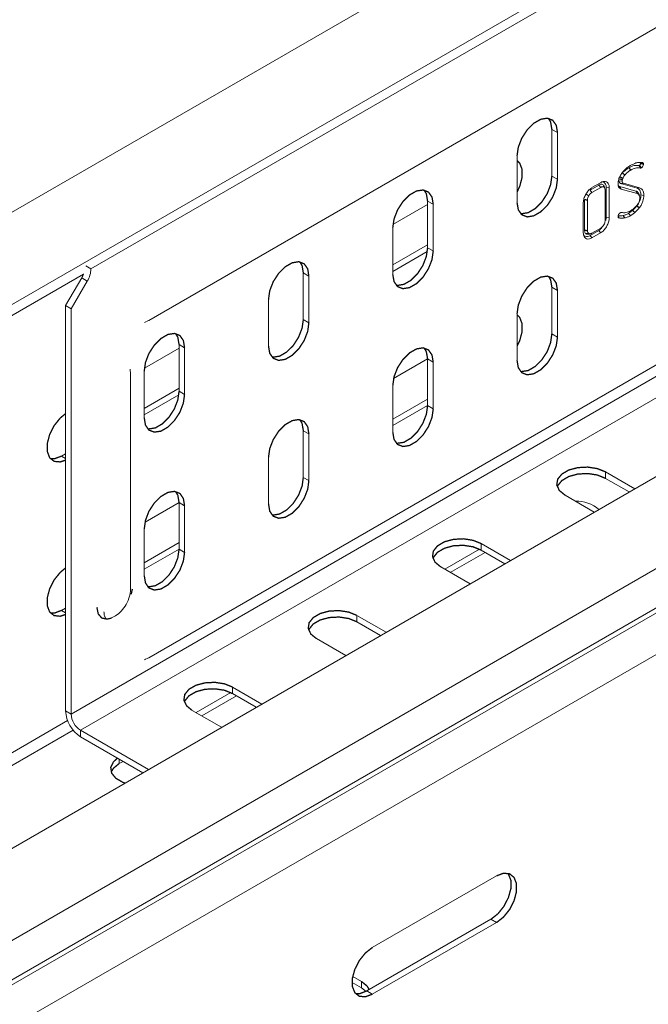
# Model space of a CAD drawing. Header units: millimetres. Extents: x 297 to 1585, y -1468 to 580.
# Tile 3 of 30: x 399 to 471, y -930 to -818. Entities that reach past the tile are written whole.
import ezdxf

# ---------------------------------------------------------------- set-up
doc = ezdxf.new("R2010")
doc.units = ezdxf.units.MM
doc.linetypes.add('K5LT32768', pattern=[0])
doc.linetypes.add('K5LT32769', pattern=[0])

msp = doc.modelspace()

# ---------------------------------------------------------------- linework, layer by layer
at = {"color": 7, "linetype": 'K5LT32768', "lineweight": 15}
for p, q in [((536.99, -770.95), (407.12, -845.92)), ((511.59, -773.98), (322.08, -883.38)), ((326.63, -891.26), (516.11, -781.88)), ((413.7, -851.79), (531.08, -784.03)), ((574.27, -810.17), (384.77, -919.57)), ((389.52, -927.31), (579.02, -817.91)), ((404.88, -896.59), (539.23, -819.03)), ((405.94, -898.42), (540.29, -820.87)), ((389.64, -931.72), (579.15, -822.32)), ((389.89, -932.16), (579.39, -822.76)), ((413.7, -890.17), (531.08, -822.41)), ((391.05, -936.2), (580.56, -826.8)), ((459.57, -830.05), (460.21, -830.42)), ((459.57, -835.36), (459.57, -830.05)), ((460.21, -835.72), (460.21, -830.42)), ((455.61, -833.07), (455.61, -838.38)), ((469.32, -833.84), (469.61, -833.86)), ((469.45, -834.18), (469.6, -834.46)), ((469.54, -834.17), (469.75, -834.43)), ((469.61, -833.86), (469.89, -833.83)), ((469.65, -833.89), (469.97, -833.89)), ((459.57, -835.36), (460.21, -835.72)), ((467.65, -835.61), (467.59, -835.78)), ((464.92, -836.39), (463.91, -836.97)), ((465.13, -836.65), (464.12, -837.23)), ((464.13, -836.68), (465.11, -836.12)), ((464.92, -836.39), (465.13, -836.65)), ((465.76, -836.64), (465.76, -840.07)), ((465.76, -836.64), (466.1, -836.69)), ((466.1, -836.69), (466.1, -840.12)), ((467.23, -835.9), (467.57, -835.95)), ((469.14, -837.07), (467.3, -836.56)), ((467.42, -836.22), (469.26, -836.73)), ((469.28, -837.35), (467.44, -836.84)), ((467.71, -836.19), (469.54, -836.69)), ((469.26, -836.73), (469.54, -836.69)), ((463.46, -837.43), (463.76, -837.6)), ((463.91, -836.97), (464.12, -837.23)), ((465.63, -840.42), (465.63, -836.94)), ((469.14, -837.07), (469.28, -837.35)), ((469.71, -837.51), (470.04, -837.56)), ((445.43, -838.61), (441.49, -840.89)), ((445.43, -838.21), (446.07, -838.58)), ((445.43, -843.52), (445.43, -838.21)), ((446.07, -843.89), (446.07, -838.58)), ((463.15, -841.82), (463.15, -838.39)), ((463.29, -838.04), (463.29, -841.53)), ((463.62, -838.1), (463.62, -841.58)), ((465.76, -840.07), (465.71, -840.43)), ((465.76, -840.07), (466.1, -840.12)), ((467.1, -839.92), (467.21, -840.13)), ((467.38, -839.53), (467.47, -839.52)), ((467.72, -839.56), (467.97, -839.52)), ((468.3, -839.61), (468.51, -839.87)), ((441.47, -841.23), (441.47, -846.54)), ((464.12, -841.87), (465.13, -841.29)), ((464.9, -841.57), (463.92, -842.14)), ((465.11, -841.83), (464.13, -842.4)), ((464.9, -841.57), (465.11, -841.83)), ((441.47, -845.47), (445.43, -843.19)), ((445.43, -843.52), (446.07, -843.89)), ((441.47, -846.21), (445.4, -843.94)), ((406.56, -845.59), (407.12, -845.92)), ((404.24, -850.11), (406.07, -846.94)), ((406.07, -846.94), (406.71, -847.31)), ((431.29, -846.38), (431.92, -846.75)), ((431.29, -851.69), (431.29, -846.38)), ((431.92, -852.05), (431.92, -846.75)), ((404.88, -850.48), (406.71, -847.31)), ((459.57, -848.01), (460.21, -848.38)), ((459.57, -853.32), (459.57, -848.01)), ((460.21, -853.69), (460.21, -848.38)), ((404.24, -850.11), (404.88, -850.48)), ((404.24, -850.11), (404.24, -896.22)), ((427.33, -849.4), (427.33, -854.71)), ((404.88, -850.48), (404.88, -896.59)), ((455.61, -851.03), (455.61, -856.34)), ((413.32, -851.98), (413.21, -852.02)), ((413.35, -851.96), (413.7, -851.79)), ((413.6, -851.84), (413.7, -851.79)), ((431.29, -851.69), (431.92, -852.05)), ((459.57, -853.32), (460.21, -853.69)), ((417.15, -854.54), (417.78, -854.91)), ((417.15, -859.85), (417.15, -854.54)), ((417.15, -854.94), (413.21, -857.22)), ((417.78, -860.22), (417.78, -854.91)), ((445.43, -856.17), (441.56, -858.4)), ((445.43, -856.18), (446.07, -856.54)), ((445.43, -861.49), (445.43, -856.18)), ((446.07, -861.85), (446.07, -856.54)), ((411.63, -857.83), (411.58, -857.42)), ((411.59, -857.32), (411.6, -857.39)), ((411.63, -882.32), (411.63, -857.83)), ((413.19, -857.56), (413.19, -862.87)), ((441.47, -859.2), (441.47, -864.51)), ((413.19, -861.8), (417.15, -859.51)), ((413.19, -862.53), (417.12, -860.26)), ((417.15, -859.85), (417.78, -860.22)), ((441.47, -863.03), (445.43, -860.74)), ((441.47, -863.76), (445.43, -861.48)), ((445.43, -861.49), (446.07, -861.85)), ((431.29, -864.34), (431.92, -864.71)), ((431.29, -869.65), (431.29, -864.34)), ((431.92, -870.02), (431.92, -864.71)), ((403.78, -867.23), (404.24, -866.96)), ((427.33, -867.36), (427.33, -872.67)), ((469, -870.94), (465.67, -869.02)), ((465.67, -869.76), (465.67, -869.02)), ((431.29, -869.65), (431.92, -870.02)), ((468.36, -871.31), (465.67, -869.76)), ((417.15, -872.5), (413.28, -874.73)), ((417.15, -872.51), (417.78, -872.87)), ((417.15, -877.81), (417.15, -872.51)), ((461.07, -871.67), (464.4, -873.6)), ((417.78, -878.18), (417.78, -872.87)), ((413.19, -875.53), (413.19, -880.83)), ((413.19, -879.36), (417.15, -877.07)), ((454.85, -879.11), (451.52, -877.18)), ((451.52, -877.92), (451.52, -877.18)), ((413.19, -880.09), (417.15, -877.8)), ((417.15, -877.81), (417.78, -878.18)), ((451.33, -877.81), (447.38, -880.1)), ((451.97, -878.18), (448.01, -880.46)), ((454.22, -879.47), (451.52, -877.92)), ((446.93, -879.84), (450.26, -881.76)), ((403.78, -884.78), (404.24, -884.52)), ((440.71, -887.27), (437.38, -885.35)), ((437.38, -886.08), (437.38, -885.35)), ((440.08, -887.64), (437.38, -886.08)), ((432.79, -888), (436.12, -889.92)), ((413.32, -890.35), (413.21, -890.4)), ((413.35, -890.34), (413.7, -890.17)), ((413.6, -890.22), (413.7, -890.17)), ((426.57, -895.44), (423.24, -893.51)), ((423.24, -894.25), (423.24, -893.51)), ((423.04, -894.14), (419.09, -896.42)), ((423.69, -894.51), (419.73, -896.79)), ((425.93, -895.8), (423.24, -894.25)), ((404.24, -896.22), (404.88, -896.59)), ((418.64, -896.17), (421.97, -898.09)), ((405.94, -898.42), (413.67, -902.88)), ((405.94, -899.16), (405.94, -898.42)), ((405.94, -899.16), (413.03, -903.25)), ((410.78, -901.96), (410.32, -902.22)), ((439.14, -923.15), (453.28, -914.99)), ((452.64, -919.93), (438.5, -928.09)), ((453.28, -920.3), (439.14, -928.46)), ((453.28, -920.3), (452.64, -919.93)), ((437.9, -927), (436.91, -926.43)), ((437.9, -927.73), (436.84, -927.12)), ((437.9, -927.73), (437.9, -927)), ((438.43, -928.13), (437.9, -927.73)), ((439.14, -928.46), (438.5, -928.09))]:
    msp.add_line(p, q, dxfattribs=at)
at = {"color": 8, "linetype": 'K5LT32769', "lineweight": 15, "true_color": 0x808080}
for p, q in [((320.98, -895.75), (406.28, -846.51)), ((403.78, -867.23), (404.24, -867.49)), ((403.78, -884.78), (404.24, -885.05)), ((320.98, -945.51), (404.46, -897.32)), ((321.62, -946.61), (405.1, -898.42)), ((410.32, -902.22), (410.32, -901.69))]:
    msp.add_line(p, q, dxfattribs=at)
at = {"color": 7, "linetype": 'K5LT32768', "const_width": 0.15}
for points in [[(460.21, -830.42), (460.07, -829.59), (459.67, -829.02), (459.06, -828.78), (458.31, -828.9), (457.51, -829.36), (456.76, -830.11), (456.15, -831.05), (455.75, -832.08), (455.61, -833.07)], [(459.57, -830.05), (459.43, -829.22), (459.19, -828.8)], [(455.61, -837.18), (455.91, -836.55), (456.18, -835.52), (456.18, -834.6), (455.91, -833.89), (455.61, -833.6)], [(468.33, -834.42), (468.4, -834.49), (468.46, -834.57), (468.54, -834.68)], [(455.61, -838.38), (455.75, -839.21), (456.15, -839.77), (456.76, -840.01), (457.51, -839.89), (458.31, -839.43), (459.06, -838.69), (459.67, -837.74), (460.07, -836.71), (460.21, -835.72)], [(456, -839.63), (456.13, -839.65), (456.88, -839.53), (457.67, -839.07), (458.42, -838.32), (459.04, -837.37), (459.43, -836.34), (459.57, -835.36)], [(467.26, -835.67), (467.41, -835.72), (467.59, -835.78)], [(467.33, -835.47), (467.49, -835.54), (467.65, -835.61)], [(467.61, -835.03), (467.69, -835.09), (467.77, -835.16), (467.88, -835.24)], [(446.07, -838.58), (445.93, -837.75), (445.53, -837.19), (444.92, -836.95), (444.17, -837.06), (443.37, -837.52), (442.62, -838.27), (442.01, -839.22), (441.61, -840.25), (441.47, -841.23)], [(465.56, -836.68), (465.5, -836.55), (465.45, -836.42)], [(467.3, -836.56), (467.34, -836.64), (467.38, -836.73), (467.44, -836.84)], [(467.42, -836.22), (467.51, -836.21), (467.6, -836.2), (467.71, -836.19)], [(445.43, -838.21), (445.29, -837.39), (445.04, -836.96)], [(463.29, -838.04), (463.39, -838.06), (463.49, -838.08), (463.62, -838.1)], [(469.4, -837.27), (469.45, -837.4), (469.5, -837.52)], [(469.25, -838.77), (469.38, -838.87), (469.52, -838.98)], [(467.68, -839.85), (467.73, -839.93), (467.79, -840.02), (467.86, -840.13)], [(468.76, -839.28), (468.88, -839.39), (469.01, -839.51)], [(463.29, -841.53), (463.39, -841.54), (463.49, -841.56), (463.62, -841.58)], [(463.47, -841.94), (463.62, -841.92), (463.76, -841.91)], [(463.67, -841.98), (463.8, -841.96), (463.92, -841.94)], [(463.92, -842.14), (463.99, -842.21), (464.05, -842.29), (464.13, -842.4)], [(441.86, -847.79), (441.98, -847.81), (442.73, -847.69), (443.53, -847.23), (444.28, -846.48), (444.89, -845.54), (445.29, -844.51), (445.43, -843.52)], [(441.47, -846.54), (441.61, -847.37), (442.01, -847.94), (442.62, -848.18), (443.37, -848.06), (444.17, -847.6), (444.92, -846.85), (445.53, -845.9), (445.93, -844.88), (446.07, -843.89)], [(431.92, -846.75), (431.79, -845.92), (431.39, -845.35), (430.78, -845.11), (430.03, -845.23), (429.23, -845.69), (428.48, -846.44), (427.87, -847.38), (427.47, -848.41), (427.33, -849.4)], [(431.29, -846.38), (431.15, -845.55), (430.9, -845.13)], [(460.21, -848.38), (460.07, -847.55), (459.67, -846.99), (459.06, -846.75), (458.31, -846.86), (457.51, -847.32), (456.76, -848.07), (456.15, -849.02), (455.75, -850.05), (455.61, -851.03)], [(459.57, -848.01), (459.43, -847.19), (459.19, -846.76)], [(455.61, -854.73), (455.91, -854.1), (456.18, -853.08), (456.18, -852.16), (455.91, -851.45), (455.61, -851.15)], [(427.33, -854.71), (427.47, -855.53), (427.87, -856.1), (428.48, -856.34), (429.23, -856.22), (430.03, -855.76), (430.78, -855.01), (431.39, -854.07), (431.79, -853.04), (431.92, -852.05)], [(427.72, -855.96), (427.84, -855.97), (428.59, -855.86), (429.39, -855.39), (430.14, -854.65), (430.75, -853.7), (431.15, -852.67), (431.29, -851.69)], [(417.78, -854.91), (417.64, -854.08), (417.25, -853.51), (416.63, -853.27), (415.88, -853.39), (415.09, -853.85), (414.34, -854.6), (413.72, -855.55), (413.33, -856.57), (413.19, -857.56)], [(417.15, -854.54), (417.01, -853.71), (416.76, -853.29)], [(455.61, -856.34), (455.75, -857.17), (456.15, -857.74), (456.76, -857.98), (457.51, -857.86), (458.31, -857.4), (459.06, -856.65), (459.67, -855.7), (460.07, -854.68), (460.21, -853.69)], [(456, -857.59), (456.13, -857.61), (456.88, -857.49), (457.67, -857.03), (458.42, -856.28), (459.04, -855.34), (459.43, -854.31), (459.57, -853.32)], [(446.07, -856.54), (445.93, -855.72), (445.53, -855.15), (444.92, -854.91), (444.17, -855.03), (443.37, -855.49), (442.62, -856.24), (442.01, -857.18), (441.61, -858.21), (441.47, -859.2)], [(445.43, -856.18), (445.29, -855.35), (445.04, -854.93)], [(413.19, -862.87), (413.33, -863.7), (413.72, -864.27), (414.34, -864.5), (415.09, -864.39), (415.88, -863.93), (416.63, -863.18), (417.25, -862.23), (417.64, -861.2), (417.78, -860.22)], [(413.57, -864.12), (413.7, -864.14), (414.45, -864.02), (415.25, -863.56), (416, -862.81), (416.61, -861.87), (417.01, -860.84), (417.15, -859.85)], [(441.86, -865.76), (441.98, -865.77), (442.73, -865.66), (443.53, -865.19), (444.28, -864.45), (444.89, -863.5), (445.29, -862.47), (445.43, -861.49)], [(404.24, -862.4), (403.63, -862.9), (402.94, -863.76), (402.43, -864.76), (402.16, -865.79), (402.16, -866.71), (402.43, -867.42), (402.94, -867.83), (403.63, -867.89), (404.24, -867.69)], [(441.47, -864.51), (441.61, -865.33), (442.01, -865.9), (442.62, -866.14), (443.37, -866.02), (444.17, -865.56), (444.92, -864.81), (445.53, -863.87), (445.93, -862.84), (446.07, -861.85)], [(431.92, -864.71), (431.79, -863.88), (431.39, -863.31), (430.78, -863.07), (430.03, -863.19), (429.23, -863.65), (428.48, -864.4), (427.87, -865.35), (427.47, -866.37), (427.33, -867.36)], [(431.29, -864.34), (431.15, -863.51), (430.9, -863.09)], [(402.51, -867.52), (403, -867.52), (403.78, -867.23)], [(465.67, -869.02), (464.74, -868.65), (463.65, -868.48), (462.53, -868.54), (461.5, -868.81), (460.71, -869.27), (460.23, -869.86), (460.13, -870.51), (460.42, -871.14), (461.07, -871.67)], [(465.67, -869.76), (464.74, -869.38), (463.65, -869.21), (462.53, -869.27), (461.5, -869.55), (460.71, -870.01), (460.23, -870.6), (460.18, -870.71)], [(427.33, -872.67), (427.47, -873.5), (427.87, -874.07), (428.48, -874.3), (429.23, -874.19), (430.03, -873.73), (430.78, -872.98), (431.39, -872.03), (431.79, -871), (431.92, -870.02)], [(427.72, -873.92), (427.84, -873.94), (428.59, -873.82), (429.39, -873.36), (430.14, -872.61), (430.75, -871.67), (431.15, -870.64), (431.29, -869.65)], [(417.78, -872.87), (417.64, -872.05), (417.25, -871.48), (416.63, -871.24), (415.88, -871.36), (415.09, -871.82), (414.34, -872.56), (413.72, -873.51), (413.33, -874.54), (413.19, -875.53)], [(417.15, -872.51), (417.01, -871.68), (416.76, -871.26)], [(451.52, -877.18), (450.6, -876.81), (449.51, -876.64), (448.39, -876.7), (447.36, -876.97), (446.56, -877.44), (446.09, -878.03), (445.99, -878.67), (446.28, -879.3), (446.93, -879.84)], [(413.19, -880.83), (413.33, -881.66), (413.72, -882.23), (414.34, -882.47), (415.09, -882.35), (415.88, -881.89), (416.63, -881.14), (417.25, -880.2), (417.64, -879.17), (417.78, -878.18)], [(413.57, -882.08), (413.7, -882.1), (414.45, -881.98), (415.25, -881.52), (416, -880.77), (416.61, -879.83), (417.01, -878.8), (417.15, -877.81)], [(451.52, -877.92), (450.6, -877.55), (449.51, -877.38), (448.39, -877.43), (447.36, -877.71), (446.56, -878.17), (446.09, -878.76), (446.04, -878.88)], [(404.24, -879.95), (403.63, -880.46), (402.94, -881.32), (402.43, -882.32), (402.16, -883.34), (402.16, -884.27), (402.43, -884.97), (402.94, -885.38), (403.63, -885.45), (404.24, -885.25)], [(402.51, -885.07), (403, -885.08), (403.78, -884.78)], [(409.43, -885.66), (408.98, -885.78), (408.36, -885.66), (407.95, -885.18), (407.8, -884.42)], [(437.38, -885.35), (436.46, -884.98), (435.37, -884.81), (434.24, -884.86), (433.22, -885.14), (432.42, -885.6), (431.95, -886.19), (431.85, -886.84), (432.14, -887.47), (432.79, -888)], [(437.38, -886.08), (436.46, -885.71), (435.37, -885.54), (434.24, -885.6), (433.22, -885.87), (432.42, -886.33), (431.95, -886.92), (431.9, -887.04)], [(423.24, -893.51), (422.32, -893.14), (421.23, -892.97), (420.1, -893.03), (419.08, -893.3), (418.28, -893.76), (417.8, -894.35), (417.7, -895), (418, -895.63), (418.64, -896.17)], [(423.24, -894.25), (422.32, -893.87), (421.23, -893.71), (420.1, -893.76), (419.08, -894.04), (418.28, -894.5), (417.8, -895.09), (417.76, -895.21)], [(410.15, -901.59), (409.68, -902.02), (409.38, -902.65), (409.48, -903.3), (409.96, -903.89), (410.76, -904.35), (410.98, -904.43)], [(410.32, -902.22), (409.68, -902.75), (409.43, -903.18)], [(454.55, -914.7), (454.63, -914.8), (454.91, -915.51), (454.91, -916.43), (454.63, -917.45), (454.12, -918.45), (453.43, -919.31), (452.64, -919.93)], [(453.28, -914.99), (454.07, -914.69), (454.76, -914.76), (455.27, -915.17), (455.54, -915.87), (455.54, -916.8), (455.27, -917.82), (454.76, -918.82), (454.07, -919.68), (453.28, -920.3)], [(439.14, -928.46), (438.35, -928.75), (437.66, -928.69), (437.15, -928.28), (436.87, -927.57), (436.87, -926.65), (437.15, -925.63), (437.66, -924.63), (438.35, -923.77), (439.14, -923.15)], [(438.78, -927.93), (438.55, -927.53), (437.9, -927)], [(438.5, -928.09), (437.72, -928.39), (437.23, -928.38)]]:
    msp.add_lwpolyline(points, dxfattribs=at)
at = {"color": 8, "linetype": 'K5LT32769', "true_color": 0x808080, "const_width": 0.15}
msp.add_lwpolyline([(411.84, -882.34), (411.73, -882.83), (411.7, -882.95)], dxfattribs=at)
at = {"color": 7, "linetype": 'K5LT32768', "lineweight": 15}
for centre, radius, start, end in [((403.13, -845.24), 3.4, 329.9589, 338.1807), ((404.24, -845.82), 2.89, 328.857, 358.0424), ((462.39, -876.27), 3.91, 49.6193, 91.869), ((407.93, -896.05), 3.69, 182.6055, 237.3945), ((407.18, -896.48), 2.31, 182.6054, 237.3945)]:
    msp.add_arc(centre, radius, start, end, dxfattribs=at)
for points, knots in [([(467.65, -834.89), (467.74, -834.79), (467.93, -834.59), (468.23, -834.33), (468.45, -834.2), (468.55, -834.13)], [0, 0, 0, 0, 0.316949, 0.654147, 1, 1, 1, 1]), ([(468.33, -834.42), (468.23, -834.48), (468.06, -834.59), (467.86, -834.76), (467.75, -834.87), (467.72, -834.91)], [0, 0, 0, 0, 0.469756, 0.828862, 1, 1, 1, 1]), ([(469.45, -834.18), (469.28, -834.16), (469.02, -834.14), (468.63, -834.26), (468.43, -834.36), (468.33, -834.42)], [0, 0, 0, 0, 0.497463, 0.74555, 1, 1, 1, 1]), ([(469.6, -834.46), (469.51, -834.45), (469.35, -834.42), (469, -834.46), (468.72, -834.59), (468.54, -834.68)], [0, 0, 0, 0, 0.262548, 0.525508, 1, 1, 1, 1]), ([(468.55, -834.13), (468.75, -834.04), (469.08, -833.87), (469.53, -833.79), (469.77, -833.81), (469.89, -833.83)], [0, 0, 0, 0, 0.418322, 0.70488, 1, 1, 1, 1]), ([(469.54, -834.17), (469.53, -834.17), (469.51, -834.18), (469.48, -834.19), (469.46, -834.18), (469.45, -834.18)], [0, 0, 0, 0, 0.263727, 0.528923, 1, 1, 1, 1]), ([(469.66, -833.94), (469.66, -833.96), (469.65, -834), (469.62, -834.07), (469.59, -834.12), (469.57, -834.14), (469.56, -834.15), (469.55, -834.16), (469.55, -834.16), (469.54, -834.17), (469.54, -834.17)], [0, 0, 0, 0, 0.224508, 0.555391, 0.742883, 0.874193, 0.904703, 0.912353, 0.942881, 1, 1, 1, 1]), ([(469.75, -834.43), (469.73, -834.44), (469.69, -834.46), (469.64, -834.47), (469.61, -834.46), (469.6, -834.46)], [0, 0, 0, 0, 0.3019, 0.724794, 1, 1, 1, 1]), ([(469.61, -833.86), (469.61, -833.86), (469.62, -833.87), (469.64, -833.88), (469.64, -833.89), (469.65, -833.89)], [0, 0, 0, 0, 0.391527, 0.590626, 1, 1, 1, 1]), ([(469.65, -833.89), (469.65, -833.9), (469.65, -833.91), (469.66, -833.92), (469.66, -833.93), (469.66, -833.94), (469.66, -833.94)], [0, 0, 0, 0, 0.485899, 0.548124, 0.799445, 1, 1, 1, 1]), ([(469.66, -833.94), (469.7, -833.95), (469.78, -833.96), (469.89, -833.98), (469.96, -833.99), (469.99, -833.99)], [0, 0, 0, 0, 0.355794, 0.677889, 1, 1, 1, 1]), ([(469.99, -833.99), (469.99, -834.03), (469.98, -834.11), (469.92, -834.24), (469.86, -834.34), (469.81, -834.39), (469.78, -834.41), (469.76, -834.43), (469.75, -834.43)], [0, 0, 0, 0, 0.239892, 0.517658, 0.753572, 0.847714, 0.89466, 1, 1, 1, 1]), ([(469.89, -833.83), (469.9, -833.83), (469.92, -833.84), (469.94, -833.85), (469.95, -833.87), (469.96, -833.88), (469.97, -833.89)], [0, 0, 0, 0, 0.39075, 0.488527, 0.882282, 1, 1, 1, 1]), ([(469.97, -833.89), (469.97, -833.9), (469.99, -833.92), (469.99, -833.96), (469.99, -833.98), (469.99, -833.99)], [0, 0, 0, 0, 0.414034, 0.703476, 1, 1, 1, 1]), ([(467.1, -836.24), (467.11, -836.08), (467.14, -835.79), (467.32, -835.35), (467.51, -835.07), (467.62, -834.93), (467.65, -834.89)], [0, 0, 0, 0, 0.363703, 0.633247, 0.902017, 1, 1, 1, 1]), ([(467.88, -835.24), (467.84, -835.29), (467.78, -835.37), (467.7, -835.49), (467.67, -835.57), (467.65, -835.61)], [0, 0, 0, 0, 0.413389, 0.704261, 1, 1, 1, 1]), ([(468.54, -834.68), (468.52, -834.69), (468.48, -834.72), (468.43, -834.75), (468.4, -834.77), (468.35, -834.8), (468.3, -834.84), (468.25, -834.88), (468.22, -834.91), (468.18, -834.94), (468.14, -834.97), (468.1, -835.01), (468.05, -835.06), (468, -835.1), (467.97, -835.14), (467.93, -835.19), (467.9, -835.22), (467.88, -835.24)], [0, 0, 0, 0, 0.106202, 0.159308, 0.212414, 0.265542, 0.371785, 0.424885, 0.478006, 0.531125, 0.584241, 0.637351, 0.743592, 0.796714, 0.849829, 0.902911, 1, 1, 1, 1]), ([(463.15, -838.39), (463.16, -838.24), (463.19, -837.94), (463.4, -837.46), (463.67, -837.06), (463.93, -836.81), (464.09, -836.71), (464.13, -836.68)], [0, 0, 0, 0, 0.247578, 0.479252, 0.692753, 0.909934, 1, 1, 1, 1]), ([(465.44, -836.43), (465.41, -836.4), (465.35, -836.31), (465.18, -836.28), (465.03, -836.33), (464.94, -836.38), (464.92, -836.39)], [0, 0, 0, 0, 0.265154, 0.58857, 0.896961, 1, 1, 1, 1]), ([(465.11, -836.12), (465.24, -836.06), (465.48, -835.94), (465.78, -836.01), (466, -836.19), (466.09, -836.45), (466.09, -836.64), (466.1, -836.69)], [0, 0, 0, 0, 0.240544, 0.469636, 0.67462, 0.906122, 1, 1, 1, 1]), ([(465.63, -836.94), (465.62, -836.87), (465.61, -836.73), (465.51, -836.61), (465.38, -836.56), (465.24, -836.59), (465.16, -836.64), (465.13, -836.65)], [0, 0, 0, 0, 0.25624, 0.465748, 0.674518, 0.887281, 1, 1, 1, 1]), ([(465.21, -836.02), (465.29, -836.02), (465.44, -836.02), (465.63, -836.15), (465.75, -836.37), (465.76, -836.57), (465.76, -836.64)], [0, 0, 0, 0, 0.240022, 0.497036, 0.803136, 1, 1, 1, 1]), ([(467.44, -836.84), (467.36, -836.8), (467.22, -836.73), (467.12, -836.5), (467.1, -836.32), (467.1, -836.24)], [0, 0, 0, 0, 0.377103, 0.734185, 1, 1, 1, 1]), ([(467.3, -836.56), (467.23, -836.54), (467.16, -836.51), (467.12, -836.43), (467.12, -836.43)], [0, 0, 0, 0, 0.899177, 1, 1, 1, 1]), ([(467.23, -835.9), (467.24, -835.97), (467.25, -836.1), (467.34, -836.19), (467.4, -836.21), (467.42, -836.22)], [0, 0, 0, 0, 0.441971, 0.781124, 1, 1, 1, 1]), ([(467.59, -835.78), (467.58, -835.8), (467.57, -835.85), (467.57, -835.9), (467.57, -835.93), (467.57, -835.95)], [0, 0, 0, 0, 0.392391, 0.694508, 1, 1, 1, 1]), ([(467.57, -835.95), (467.57, -836.01), (467.58, -836.1), (467.65, -836.17), (467.69, -836.18), (467.71, -836.19)], [0, 0, 0, 0, 0.461556, 0.795433, 1, 1, 1, 1]), ([(469.26, -836.73), (469.33, -836.76), (469.49, -836.83), (469.66, -837.1), (469.69, -837.37), (469.71, -837.51)], [0, 0, 0, 0, 0.283985, 0.623085, 1, 1, 1, 1]), ([(469.54, -836.69), (469.64, -836.74), (469.84, -836.84), (470.01, -837.16), (470.03, -837.43), (470.04, -837.56)], [0, 0, 0, 0, 0.34673, 0.693725, 1, 1, 1, 1]), ([(463.76, -837.6), (463.74, -837.65), (463.69, -837.75), (463.63, -837.92), (463.62, -838.04), (463.62, -838.1)], [0, 0, 0, 0, 0.251404, 0.624286, 1, 1, 1, 1]), ([(464.12, -837.23), (464.08, -837.26), (463.99, -837.32), (463.86, -837.44), (463.79, -837.56), (463.76, -837.6)], [0, 0, 0, 0, 0.297129, 0.693904, 1, 1, 1, 1]), ([(469.4, -837.27), (469.37, -837.24), (469.33, -837.17), (469.24, -837.11), (469.17, -837.08), (469.14, -837.07)], [0, 0, 0, 0, 0.366449, 0.681338, 1, 1, 1, 1]), ([(469.71, -837.51), (469.69, -837.7), (469.67, -838), (469.49, -838.43), (469.34, -838.65), (469.26, -838.76), (469.25, -838.77)], [0, 0, 0, 0, 0.459694, 0.713521, 0.968043, 1, 1, 1, 1]), ([(469.5, -837.52), (469.48, -837.49), (469.44, -837.43), (469.36, -837.38), (469.3, -837.36), (469.28, -837.35)], [0, 0, 0, 0, 0.358686, 0.677516, 1, 1, 1, 1]), ([(469.57, -837.88), (469.57, -837.82), (469.57, -837.73), (469.54, -837.61), (469.51, -837.55), (469.5, -837.52)], [0, 0, 0, 0, 0.402984, 0.699992, 1, 1, 1, 1]), ([(469.5, -838.28), (469.52, -838.21), (469.55, -838.11), (469.57, -837.97), (469.57, -837.91), (469.57, -837.88)], [0, 0, 0, 0, 0.488978, 0.742344, 1, 1, 1, 1]), ([(470.04, -837.56), (470.02, -837.78), (469.99, -838.12), (469.78, -838.63), (469.61, -838.86), (469.52, -838.98)], [0, 0, 0, 0, 0.45533, 0.722784, 1, 1, 1, 1]), ([(468.53, -839.32), (468.62, -839.26), (468.81, -839.14), (469.07, -838.9), (469.22, -838.72), (469.3, -838.63)], [0, 0, 0, 0, 0.363272, 0.678572, 1, 1, 1, 1]), ([(469.25, -838.77), (469.2, -838.82), (469.11, -838.91), (468.95, -839.09), (468.83, -839.2), (468.76, -839.28)], [0, 0, 0, 0, 0.278947, 0.557966, 1, 1, 1, 1]), ([(469.52, -838.98), (469.47, -839.03), (469.38, -839.13), (469.21, -839.31), (469.09, -839.43), (469.01, -839.51)], [0, 0, 0, 0, 0.266856, 0.533712, 1, 1, 1, 1]), ([(469.3, -838.63), (469.32, -838.61), (469.37, -838.55), (469.43, -838.43), (469.47, -838.34), (469.5, -838.28)], [0, 0, 0, 0, 0.255246, 0.511232, 1, 1, 1, 1]), ([(466.1, -840.12), (466.09, -840.24), (466.07, -840.51), (465.9, -840.95), (465.65, -841.37), (465.37, -841.67), (465.18, -841.79), (465.11, -841.83)], [0, 0, 0, 0, 0.192114, 0.42669, 0.637605, 0.872339, 1, 1, 1, 1]), ([(467.68, -839.85), (467.59, -839.87), (467.43, -839.9), (467.23, -839.87), (467.12, -839.86), (467.07, -839.85)], [0, 0, 0, 0, 0.426924, 0.713084, 1, 1, 1, 1]), ([(467.1, -839.97), (467.1, -839.93), (467.1, -839.88), (467.14, -839.78), (467.19, -839.69), (467.24, -839.62), (467.29, -839.58), (467.32, -839.56), (467.34, -839.55)], [0, 0, 0, 0, 0.239486, 0.358958, 0.599977, 0.790713, 0.842091, 1, 1, 1, 1]), ([(467.21, -840.13), (467.2, -840.13), (467.17, -840.12), (467.15, -840.11), (467.13, -840.09), (467.12, -840.07), (467.1, -840.04), (467.1, -840), (467.1, -839.97)], [0, 0, 0, 0, 0.223972, 0.336077, 0.448239, 0.560396, 0.672522, 1, 1, 1, 1]), ([(467.86, -840.13), (467.76, -840.15), (467.6, -840.18), (467.39, -840.15), (467.27, -840.14), (467.21, -840.13)], [0, 0, 0, 0, 0.406704, 0.702809, 1, 1, 1, 1]), ([(467.34, -839.55), (467.36, -839.54), (467.38, -839.52), (467.43, -839.51), (467.46, -839.51), (467.47, -839.52)], [0, 0, 0, 0, 0.354054, 0.619685, 1, 1, 1, 1]), ([(467.47, -839.52), (467.56, -839.52), (467.73, -839.54), (468.07, -839.53), (468.35, -839.4), (468.53, -839.32)], [0, 0, 0, 0, 0.261916, 0.524107, 1, 1, 1, 1]), ([(468.3, -839.61), (468.19, -839.66), (468.04, -839.75), (467.83, -839.82), (467.73, -839.84), (467.68, -839.85)], [0, 0, 0, 0, 0.494038, 0.746193, 1, 1, 1, 1]), ([(468.51, -839.87), (468.41, -839.93), (468.25, -840.01), (468.03, -840.09), (467.91, -840.12), (467.86, -840.13)], [0, 0, 0, 0, 0.441699, 0.719724, 1, 1, 1, 1]), ([(468.76, -839.28), (468.71, -839.32), (468.61, -839.4), (468.46, -839.51), (468.35, -839.58), (468.3, -839.61)], [0, 0, 0, 0, 0.31597, 0.656775, 1, 1, 1, 1]), ([(469.01, -839.51), (468.96, -839.55), (468.86, -839.63), (468.7, -839.76), (468.58, -839.83), (468.51, -839.87)], [0, 0, 0, 0, 0.294287, 0.588764, 1, 1, 1, 1]), ([(465.26, -841.26), (465.19, -841.34), (465.07, -841.47), (464.95, -841.54), (464.9, -841.57)], [0, 0, 0, 0, 0.620001, 1, 1, 1, 1]), ([(465.13, -841.29), (465.2, -841.24), (465.33, -841.14), (465.5, -840.91), (465.6, -840.69), (465.62, -840.52), (465.63, -840.44), (465.63, -840.42)], [0, 0, 0, 0, 0.268052, 0.512811, 0.733635, 0.927892, 1, 1, 1, 1]), ([(464.13, -842.4), (464.03, -842.45), (463.82, -842.55), (463.52, -842.53), (463.29, -842.37), (463.17, -842.12), (463.16, -841.91), (463.15, -841.82)], [0, 0, 0, 0, 0.192143, 0.423331, 0.633397, 0.857883, 1, 1, 1, 1]), ([(463.92, -842.14), (463.82, -842.18), (463.62, -842.28), (463.37, -842.23), (463.21, -842.15), (463.18, -842.06), (463.17, -842.06)], [0, 0, 0, 0, 0.327888, 0.673864, 0.987503, 1, 1, 1, 1]), ([(463.29, -841.53), (463.29, -841.58), (463.3, -841.71), (463.36, -841.86), (463.43, -841.91), (463.47, -841.94)], [0, 0, 0, 0, 0.300478, 0.703717, 1, 1, 1, 1]), ([(463.47, -841.94), (463.48, -841.94), (463.51, -841.95), (463.56, -841.97), (463.61, -841.97), (463.65, -841.97), (463.67, -841.98)], [0, 0, 0, 0, 0.257542, 0.515133, 0.757296, 1, 1, 1, 1]), ([(463.62, -841.58), (463.62, -841.62), (463.63, -841.72), (463.68, -841.84), (463.74, -841.89), (463.76, -841.91)], [0, 0, 0, 0, 0.297123, 0.693915, 1, 1, 1, 1]), ([(463.76, -841.91), (463.78, -841.91), (463.81, -841.93), (463.87, -841.94), (463.91, -841.94), (463.92, -841.94)], [0, 0, 0, 0, 0.318247, 0.657786, 1, 1, 1, 1]), ([(463.92, -841.94), (463.95, -841.93), (463.99, -841.92), (464.05, -841.9), (464.1, -841.88), (464.12, -841.87)], [0, 0, 0, 0, 0.325671, 0.661015, 1, 1, 1, 1]), ([(409.46, -885.64), (409.67, -885.54), (410.14, -885.31), (410.76, -884.7), (411.29, -883.88), (411.59, -883.05), (411.62, -882.52), (411.63, -882.32)], [0, 0, 0, 0, 0.175918, 0.385134, 0.613028, 0.854615, 1, 1, 1, 1]), ([(409.5, -885.62), (409.47, -885.63), (409.28, -885.76), (409.01, -885.76), (408.85, -885.73), (408.75, -885.64), (408.62, -885.31), (408.61, -885.03), (408.61, -884.94)], [0, 0, 0, 0, 0.025654, 0.232579, 0.444942, 0.69938, 0.898965, 1, 1, 1, 1])]:
    msp.add_open_spline(points, degree=3, knots=knots, dxfattribs=at)

doc.saveas('drawing.dxf')
